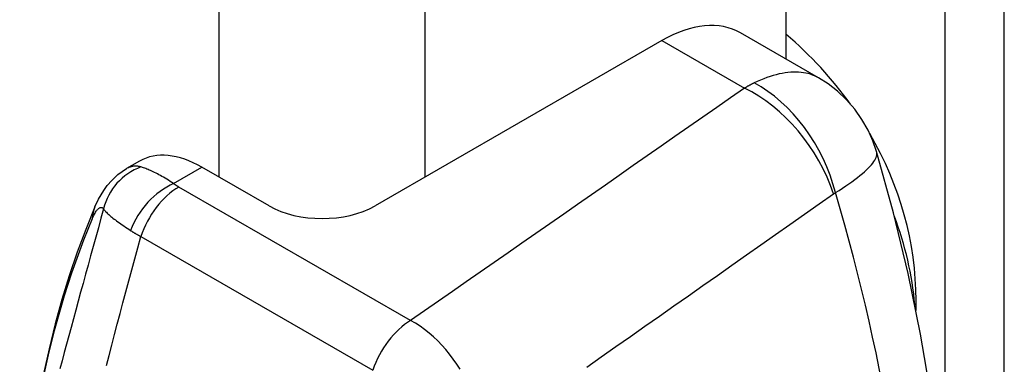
# Model space of a CAD drawing. Header units: inches. Extents: x 42.78 to 50.1, y 15.45 to 24.92.
# Tile 7 of 10: x 46.72 to 47.71, y 18.2 to 18.54. Entities that reach past the tile are written whole.
import ezdxf

# ---------------------------------------------------------------- set-up
doc = ezdxf.new("R2010")
doc.units = ezdxf.units.IN
doc.header["$MEASUREMENT"] = 0
doc.layers.add('Visible Edges(ANSI)', color=7, linetype='Continuous', lineweight=25)
doc.layers.add('Visible Tangent Edges(ANSI)', color=7, linetype='Continuous', lineweight=25)

msp = doc.modelspace()

# ---------------------------------------------------------------- linework, layer by layer
at = {"layer": 'Visible Edges(ANSI)'}
for p, q in [((47.48689, 20.41234), (47.48689, 18.50022)), ((47.51945, 18.48147), (47.4415, 18.52636)), ((47.36291, 18.51863), (47.07606, 18.35345)), ((46.84057, 18.39818), (46.82755, 18.39068)), ((46.97, 18.35345), (46.90295, 18.39205)), ((47.61696, 18.24873), (47.61696, 18.259))]:
    msp.add_line(p, q, dxfattribs=at)
at = {"layer": 'Visible Edges(ANSI)', "flags": 128}
for points in [[(47.57751, 18.40767), (47.57388, 18.4183), (47.56903, 18.42912), (47.56295, 18.43982), (47.55569, 18.45008), (47.54743, 18.45958), (47.53844, 18.46806), (47.52901, 18.47538), (47.51945, 18.48147)], [(47.5685, 17.51087), (47.57858, 17.53433), (47.58797, 17.55823), (47.59667, 17.58255), (47.60469, 17.60729), (47.61204, 17.63241), (47.61873, 17.6579), (47.62475, 17.68375), (47.63012, 17.70994), (47.63484, 17.73646), (47.63892, 17.76329), (47.64236, 17.79043), (47.64518, 17.81786), (47.64895, 17.87353), (47.65027, 17.93022), (47.64919, 17.98781), (47.64574, 18.0462), (47.63996, 18.10531), (47.63189, 18.16501), (47.62157, 18.22521), (47.60904, 18.2858), (47.59434, 18.34665), (47.57751, 18.40767)], [(46.79592, 18.35238), (46.79962, 18.36026), (46.80468, 18.36889), (46.80816, 18.3737), (46.81269, 18.37895), (46.81888, 18.38471), (46.82755, 18.39068)], [(46.79592, 18.35238), (46.78679, 18.32996), (46.77825, 18.30704), (46.7703, 18.28363), (46.76294, 18.25974), (46.75617, 18.23541), (46.75, 18.21062), (46.74441, 18.18541), (46.73942, 18.15977), (46.73502, 18.13374), (46.73121, 18.10731), (46.72798, 18.08051), (46.72535, 18.05334), (46.7233, 18.02583), (46.72184, 17.99797), (46.72097, 17.9698), (46.72068, 17.94132)]]:
    msp.add_lwpolyline(points, dxfattribs=at)
at = {"layer": 'Visible Edges(ANSI)'}
for centre, major_axis, ratio, start_param, end_param in [((47.36291, 18.38989), (0.07859, 0.13647), 0.578093, 0, 0.783464), ((47.14451, 18.259), (-0.47244, 0), 0.817547, 3.674141, 3.901793), ((47.14451, 18.259), (0.47244, 0), 0.817547, 0, 0.446075), ((46.90295, 18.28986), (-0.06238, 0.10832), 0.578093, 5.499721, 6.283185), ((47.02303, 18.38399), (0.075, 0), 0.575862, 3.926991, 5.497787), ((47.14451, 18.22733), (0.47244, 0), 0.817547, 0.070197, 0.304012)]:
    msp.add_ellipse(centre, major_axis=major_axis, ratio=ratio, start_param=start_param, end_param=end_param, dxfattribs=at)
at = {"layer": 'Visible Tangent Edges(ANSI)'}
for p, q in [((47.70525, 15.8892), (47.70525, 20.65713)), ((47.64586, 20.64296), (47.64586, 18.04468)), ((46.91979, 20.20467), (46.91979, 18.38236)), ((47.12627, 18.38236), (47.12627, 20.20467)), ((47.36291, 18.51863), (47.44544, 18.47111)), ((46.87457, 18.37571), (46.90295, 18.39205)), ((47.11159, 18.23875), (46.87969, 18.37229)), ((46.84189, 18.32276), (47.07379, 18.18922))]:
    msp.add_line(p, q, dxfattribs=at)
at = {"layer": 'Visible Tangent Edges(ANSI)', "flags": 128}
for points in [[(47.51947, 18.48145), (47.51757, 18.48248), (47.5156, 18.48341), (47.51355, 18.48425), (47.51142, 18.48499), (47.50921, 18.48563), (47.50692, 18.48616), (47.50456, 18.48658), (47.50212, 18.48689), (47.4996, 18.48709), (47.49702, 18.48717), (47.49437, 18.48715), (47.49165, 18.48701), (47.48887, 18.48676), (47.48603, 18.48639), (47.48314, 18.48591), (47.48019, 18.48531), (47.47719, 18.4846), (47.47414, 18.48377), (47.47105, 18.48282), (47.46791, 18.48176), (47.46474, 18.48057), (47.46152, 18.47927), (47.45827, 18.47784), (47.45499, 18.4763)], [(47.44544, 18.47111), (47.43154, 18.46143), (47.41763, 18.45174), (47.40372, 18.44206), (47.38981, 18.43238), (47.37591, 18.42269), (47.362, 18.41301), (47.34809, 18.40333), (47.33418, 18.39365), (47.32027, 18.38396), (47.30636, 18.37428), (47.29245, 18.3646), (47.27854, 18.35492), (47.26463, 18.34524), (47.25072, 18.33556), (47.23681, 18.32588), (47.2229, 18.31619), (47.20898, 18.30651), (47.19507, 18.29683), (47.18116, 18.28715), (47.16724, 18.27747), (47.15333, 18.26779), (47.13942, 18.25811), (47.1255, 18.24843), (47.11159, 18.23875)], [(47.45499, 18.4763), (47.45459, 18.4761), (47.4542, 18.4759), (47.4538, 18.47571), (47.4534, 18.4755), (47.453, 18.4753), (47.4526, 18.4751), (47.4522, 18.47489), (47.4518, 18.47468), (47.4514, 18.47447), (47.45101, 18.47426), (47.45061, 18.47405), (47.45021, 18.47383), (47.44981, 18.47361), (47.44941, 18.4734), (47.44902, 18.47317), (47.44862, 18.47295), (47.44822, 18.47273), (47.44782, 18.4725), (47.44743, 18.47227), (47.44703, 18.47204), (47.44663, 18.47181), (47.44623, 18.47158), (47.44584, 18.47135), (47.44544, 18.47111)], [(47.53633, 18.36665), (47.53996, 18.36891), (47.54344, 18.37114), (47.54677, 18.37334), (47.54993, 18.3755), (47.55293, 18.37762), (47.55577, 18.3797), (47.55845, 18.38174), (47.56095, 18.38373), (47.56329, 18.38568), (47.56546, 18.38757), (47.56745, 18.38941), (47.56927, 18.39119), (47.57092, 18.39291), (47.57238, 18.39458), (47.57366, 18.39618), (47.57476, 18.39771), (47.57569, 18.39918), (47.57644, 18.40058), (47.57702, 18.40192), (47.57743, 18.4032), (47.57769, 18.40441), (47.57778, 18.40556), (47.57772, 18.40665), (47.5775, 18.40768)], [(46.84174, 18.39239), (46.84116, 18.39255), (46.84058, 18.3927), (46.83999, 18.39282), (46.8394, 18.39293), (46.83882, 18.39302), (46.83823, 18.39309), (46.83764, 18.39314), (46.83704, 18.39317), (46.83645, 18.39317), (46.83586, 18.39316), (46.83526, 18.39313), (46.83467, 18.39307), (46.83408, 18.393), (46.83348, 18.3929), (46.83289, 18.39278), (46.83229, 18.39264), (46.8317, 18.39248), (46.8311, 18.39229), (46.83051, 18.39208), (46.82992, 18.39185), (46.82932, 18.39159), (46.82873, 18.39131), (46.82814, 18.39101), (46.82755, 18.39068)], [(46.87457, 18.37571), (46.87284, 18.37685), (46.87114, 18.37796), (46.86945, 18.37903), (46.86779, 18.38006), (46.86615, 18.38105), (46.86454, 18.382), (46.86296, 18.38291), (46.86142, 18.38378), (46.8599, 18.3846), (46.85842, 18.38539), (46.85698, 18.38613), (46.85557, 18.38683), (46.8542, 18.38749), (46.85286, 18.38812), (46.85157, 18.3887), (46.85031, 18.38925), (46.84909, 18.38976), (46.84791, 18.39024), (46.84677, 18.39068), (46.84567, 18.39109), (46.84462, 18.39146), (46.84362, 18.3918), (46.84266, 18.39211), (46.84174, 18.39239)], [(46.87969, 18.37229), (46.87946, 18.37243), (46.87923, 18.37256), (46.87901, 18.3727), (46.87878, 18.37283), (46.87856, 18.37297), (46.87833, 18.37311), (46.87811, 18.37324), (46.87789, 18.37338), (46.87767, 18.37352), (46.87745, 18.37366), (46.87724, 18.3738), (46.87702, 18.37395), (46.87681, 18.37409), (46.8766, 18.37423), (46.87639, 18.37438), (46.87618, 18.37452), (46.87597, 18.37467), (46.87577, 18.37482), (46.87556, 18.37496), (46.87536, 18.37511), (46.87516, 18.37526), (46.87496, 18.37541), (46.87476, 18.37556), (46.87457, 18.37571)], [(47.28776, 18.19235), (47.30228, 18.20254), (47.31679, 18.21272), (47.33131, 18.2229), (47.34582, 18.23309), (47.36034, 18.24327), (47.37485, 18.25346), (47.38937, 18.26364), (47.40388, 18.27383), (47.41839, 18.28401), (47.43291, 18.2942), (47.44742, 18.30439), (47.46193, 18.31457), (47.47644, 18.32476), (47.49095, 18.33495), (47.50546, 18.34514), (47.51997, 18.35533), (47.53448, 18.36552)], [(47.53448, 18.36552), (47.53455, 18.36557), (47.53463, 18.36562), (47.53471, 18.36567), (47.53478, 18.36572), (47.53486, 18.36577), (47.53493, 18.36583), (47.53501, 18.36588), (47.53509, 18.36592), (47.53516, 18.36597), (47.53524, 18.36602), (47.53532, 18.36607), (47.53539, 18.36612), (47.53547, 18.36617), (47.53555, 18.36621), (47.53563, 18.36626), (47.5357, 18.3663), (47.53578, 18.36635), (47.53586, 18.36639), (47.53594, 18.36644), (47.53602, 18.36648), (47.53609, 18.36653), (47.53617, 18.36657), (47.53625, 18.36661), (47.53633, 18.36665)], [(46.80448, 18.35058), (46.8019, 18.34103), (46.79932, 18.33154), (46.79674, 18.32211), (46.79418, 18.31274), (46.79162, 18.30345), (46.78908, 18.29422), (46.78655, 18.28507), (46.78405, 18.27601), (46.78158, 18.26702), (46.77913, 18.25813), (46.77672, 18.24933), (46.77434, 18.24063), (46.772, 18.23203), (46.7697, 18.22353), (46.76745, 18.21513), (46.76523, 18.20684), (46.76307, 18.19866), (46.76095, 18.1906)], [(46.79328, 18.34063), (46.79384, 18.3419), (46.79439, 18.3431), (46.79494, 18.34424), (46.79549, 18.34529), (46.79604, 18.34627), (46.79658, 18.34717), (46.79711, 18.34799), (46.79763, 18.34873), (46.79814, 18.34938), (46.79865, 18.34996), (46.79914, 18.35046), (46.79962, 18.35088), (46.80009, 18.35123), (46.80055, 18.35151), (46.801, 18.35171), (46.80144, 18.35185), (46.80186, 18.35191), (46.80228, 18.3519), (46.80268, 18.35184), (46.80306, 18.3517), (46.80344, 18.35151), (46.8038, 18.35126), (46.80415, 18.35095), (46.80448, 18.35058)], [(46.80448, 18.35058), (46.80493, 18.34991), (46.80543, 18.34922), (46.806, 18.34851), (46.80664, 18.34778), (46.80734, 18.34703), (46.8081, 18.34626), (46.80892, 18.34547), (46.8098, 18.34466), (46.81075, 18.34383), (46.81175, 18.34299), (46.8128, 18.34212), (46.81392, 18.34123), (46.81509, 18.34032), (46.81632, 18.33938), (46.81761, 18.33843), (46.81895, 18.33745), (46.82034, 18.33645), (46.82179, 18.33543), (46.82329, 18.33439), (46.82483, 18.33333), (46.82643, 18.33225), (46.82806, 18.33115), (46.82974, 18.33003), (46.83146, 18.32889)], [(46.83146, 18.32889), (46.83186, 18.32863), (46.83226, 18.32836), (46.83267, 18.3281), (46.83308, 18.32784), (46.8335, 18.32758), (46.83391, 18.32732), (46.83433, 18.32706), (46.83475, 18.3268), (46.83518, 18.32654), (46.83561, 18.32628), (46.83604, 18.32603), (46.83647, 18.32577), (46.83691, 18.32551), (46.83735, 18.32526), (46.83779, 18.32501), (46.83824, 18.32475), (46.83868, 18.3245), (46.83913, 18.32425), (46.83959, 18.324), (46.84004, 18.32375), (46.8405, 18.3235), (46.84096, 18.32325), (46.84143, 18.323), (46.84189, 18.32276)], [(46.80761, 18.1938), (46.81018, 18.20401), (46.81282, 18.21433), (46.81552, 18.22476), (46.81827, 18.23529), (46.82107, 18.24593), (46.82393, 18.25666), (46.82683, 18.26748), (46.82977, 18.27839), (46.83275, 18.28937), (46.83577, 18.30043), (46.83882, 18.31156), (46.84189, 18.32276)], [(47.16097, 18.19008), (47.15766, 18.19526), (47.15418, 18.20028), (47.15054, 18.20513), (47.14675, 18.20979), (47.1428, 18.21424), (47.13871, 18.21849), (47.13447, 18.22252), (47.1301, 18.22631), (47.12561, 18.22985), (47.12101, 18.23311), (47.11633, 18.23609), (47.11159, 18.23875)]]:
    msp.add_lwpolyline(points, dxfattribs=at)
at = {"layer": 'Visible Tangent Edges(ANSI)'}
for centre, major_axis, ratio, start_param, end_param in [((47.44544, 18.36892), (0.07143, -0.10258), 0.630027, 1.126999, 2.306226), ((47.44729, 18.37006), (0.05939, -0.10999), 0.658618, 1.199996, 2.372591), ((46.86113, 18.33846), (0.04698, 0.03579), 0.967568, 1.27427, 2.263602), ((46.87457, 18.32743), (0.03611, 0.04673), 0.655504, 0.867226, 2.011668), ((46.87969, 18.32401), (0.02947, 0.05118), 0.578093, 0.783464, 1.915421), ((46.60267, 18.45664), (0.71333, -1.23872), 0.578093, 0.394209, 1.180455), ((46.85027, 18.32928), (-0.05435, 0.02311), 0.747942, 0, 0.271696), ((47.75942, 17.34315), (-0.73308, 1.27302), 0.578093, 0.411234, 0.787332), ((47.11159, 18.19047), (0.02947, 0.05118), 0.578093, 0.783464, 1.915421)]:
    msp.add_ellipse(centre, major_axis=major_axis, ratio=ratio, start_param=start_param, end_param=end_param, dxfattribs=at)

doc.saveas('drawing.dxf')
